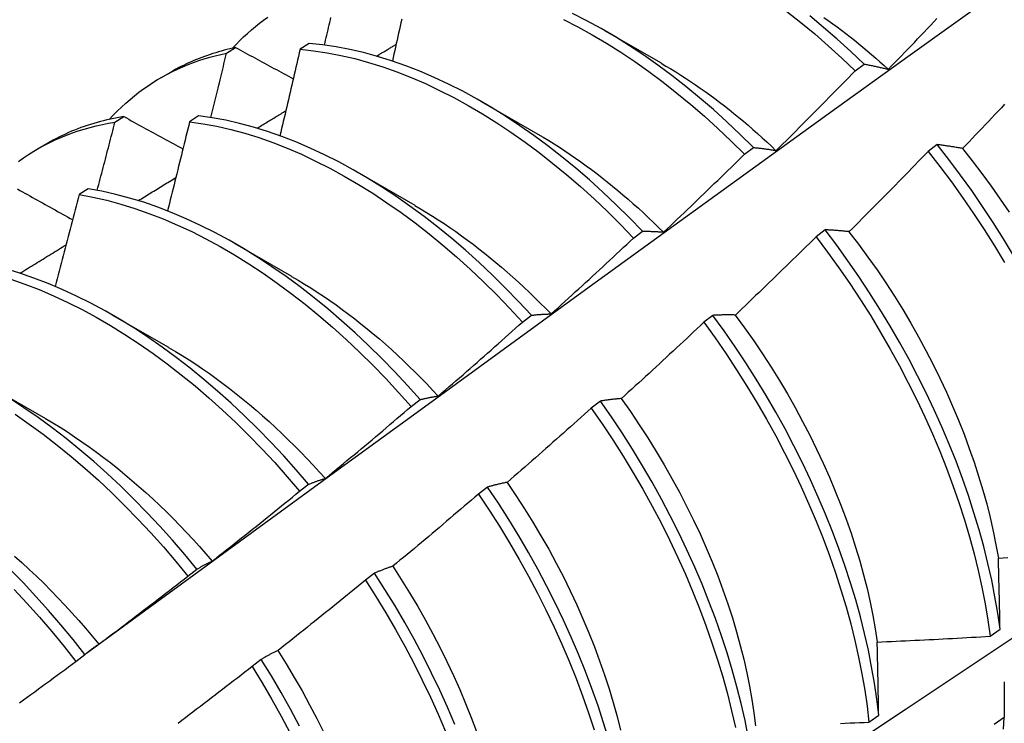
# Model space of a CAD drawing. Header units: inches. Extents: x 24 to 237, y 20 to 145.
# Tile 81 of 107: x 223.289 to 223.567, y 80.575 to 80.773. Entities that reach past the tile are written whole.
import ezdxf

# ---------------------------------------------------------------- set-up
doc = ezdxf.new("R2010")
doc.units = ezdxf.units.IN
doc.header["$MEASUREMENT"] = 0
doc.layers.add('Visible Edges(ANSI)', color=7, linetype='Continuous', lineweight=25)

msp = doc.modelspace()

# ---------------------------------------------------------------- linework, layer by layer
at = {"layer": 'Visible Edges(ANSI)'}
for p, q in [((223.45379, 80.77038), (223.4698, 80.76116)), ((223.34702, 80.76394), (223.34957, 80.76551)), ((223.37032, 80.76668), (223.36779, 80.76503)), ((223.52468, 80.75894), (223.52721, 80.76084)), ((223.32841, 80.75696), (223.33122, 80.75859)), ((223.41899, 80.75029), (223.435, 80.74107)), ((223.31546, 80.74442), (223.31801, 80.746)), ((223.33908, 80.74623), (223.33656, 80.74457)), ((223.29361, 80.73687), (223.29642, 80.73849)), ((223.49338, 80.73536), (223.49591, 80.73727)), ((223.54783, 80.7381), (223.54528, 80.73615)), ((223.38419, 80.73019), (223.4002, 80.72098)), ((223.30789, 80.72563), (223.30537, 80.72396)), ((223.46203, 80.71169), (223.46457, 80.71361)), ((223.51618, 80.714), (223.51362, 80.71205)), ((223.34939, 80.7101), (223.3654, 80.70089)), ((223.31459, 80.69001), (223.3306, 80.6808)), ((223.43063, 80.68793), (223.43317, 80.68985)), ((223.48446, 80.68983), (223.48189, 80.68788)), ((223.27979, 80.66992), (223.2958, 80.6607)), ((223.39917, 80.66408), (223.40172, 80.66601)), ((223.45266, 80.6656), (223.45009, 80.66364)), ((223.36765, 80.64014), (223.3702, 80.64208)), ((223.42079, 80.6413), (223.41821, 80.63934)), ((223.33607, 80.61612), (223.33863, 80.61807)), ((223.38884, 80.61695), (223.38626, 80.61498)), ((223.56286, 80.59916), (223.56563, 80.60113)), ((223.30442, 80.59203), (223.30698, 80.59398)), ((223.35681, 80.59255), (223.35422, 80.59057)), ((223.52855, 80.57484), (223.53133, 80.5768)), ((223.5668, 80.57616), (223.56397, 80.57423))]:
    msp.add_line(p, q, dxfattribs=at)
at = {"layer": 'Visible Edges(ANSI)', "flags": 128}
for points in [[(223.30741, 80.59435), (223.33082, 80.61145), (223.35419, 80.6285), (223.37754, 80.64553), (223.40085, 80.66251), (223.42415, 80.67945), (223.44741, 80.69635), (223.47066, 80.71321), (223.49388, 80.73002), (223.51708, 80.74679), (223.54026, 80.76351), (223.56342, 80.78019), (223.58657, 80.79681), (223.60969, 80.81339), (223.63281, 80.82991), (223.65591, 80.84639), (223.67899, 80.86281), (223.70207, 80.87917), (223.72514, 80.89549), (223.74819, 80.91174)], [(223.5054, 80.77568), (223.50933, 80.77259), (223.51323, 80.76936), (223.51709, 80.76601), (223.52091, 80.76253), (223.52468, 80.75894)], [(223.34866, 80.76532), (223.34969, 80.76641), (223.35074, 80.76748), (223.35181, 80.76852), (223.3529, 80.76954), (223.35401, 80.77052), (223.35514, 80.77147), (223.35629, 80.77239), (223.35746, 80.77328), (223.35865, 80.77414)], [(223.37468, 80.76622), (223.37485, 80.76693), (223.37501, 80.76765), (223.37518, 80.76836), (223.37535, 80.76907), (223.37552, 80.76978), (223.37568, 80.7705), (223.37585, 80.77121), (223.37601, 80.77192), (223.37618, 80.77263), (223.37635, 80.77334), (223.37651, 80.77406)], [(223.39651, 80.77354), (223.39629, 80.77255), (223.39608, 80.77157), (223.39586, 80.77059), (223.39564, 80.7696), (223.39543, 80.76862), (223.39521, 80.76763), (223.39499, 80.76665), (223.39477, 80.76566), (223.39455, 80.76468), (223.39433, 80.76369), (223.39411, 80.76271), (223.39389, 80.76172)], [(223.44226, 80.77341), (223.44631, 80.77134), (223.45035, 80.76911), (223.45438, 80.76673), (223.45841, 80.76421), (223.46241, 80.76154), (223.4664, 80.75872), (223.47037, 80.75577), (223.4743, 80.75268), (223.4782, 80.74946), (223.48207, 80.74612), (223.48589, 80.74265), (223.48966, 80.73906), (223.49338, 80.73536)], [(223.49591, 80.73727), (223.49219, 80.74096), (223.48841, 80.74454), (223.48459, 80.748), (223.48072, 80.75134), (223.47682, 80.75455), (223.47288, 80.75762), (223.46891, 80.76057), (223.46492, 80.76337), (223.46091, 80.76603), (223.45689, 80.76854), (223.45285, 80.77091), (223.44881, 80.77312), (223.44477, 80.77518)], [(223.52721, 80.76084), (223.52343, 80.76442), (223.51961, 80.76789), (223.51575, 80.77123), (223.51185, 80.77445)], [(223.51584, 80.77402), (223.51708, 80.77315), (223.51832, 80.77226), (223.51956, 80.77135), (223.52079, 80.77043), (223.52201, 80.7695), (223.52324, 80.76855), (223.52446, 80.76758), (223.52568, 80.76661), (223.52689, 80.76561), (223.5281, 80.7646), (223.5293, 80.76358), (223.5305, 80.76255), (223.53169, 80.7615), (223.53288, 80.76044), (223.53407, 80.75936)], [(223.53407, 80.75937), (223.53499, 80.76032), (223.53591, 80.76127), (223.53683, 80.76223), (223.53774, 80.76318), (223.53866, 80.76413), (223.53958, 80.76509), (223.54049, 80.76604), (223.54141, 80.767), (223.54232, 80.76796), (223.54324, 80.76892), (223.54415, 80.76987), (223.54506, 80.77083), (223.54597, 80.77179), (223.54688, 80.77276), (223.54779, 80.77372)], [(223.34957, 80.76551), (223.34875, 80.76534), (223.34793, 80.76515), (223.34712, 80.76496), (223.34632, 80.76475), (223.34552, 80.76454), (223.34472, 80.76431), (223.34393, 80.76408), (223.34314, 80.76383), (223.34236, 80.76358), (223.34158, 80.76332), (223.3408, 80.76304), (223.34004, 80.76276), (223.33927, 80.76246), (223.33851, 80.76216), (223.33776, 80.76185), (223.33701, 80.76152), (223.33627, 80.76119), (223.33553, 80.76085), (223.3348, 80.76049), (223.33407, 80.76013), (223.33335, 80.75976), (223.33263, 80.75938), (223.33192, 80.75899), (223.33122, 80.75859)], [(223.34957, 80.76551), (223.35024, 80.76514), (223.35092, 80.76478), (223.35159, 80.76441), (223.35227, 80.76405), (223.35295, 80.76368), (223.35362, 80.76332), (223.3543, 80.76295), (223.35498, 80.76258), (223.35566, 80.76222), (223.35633, 80.76185), (223.35701, 80.76148), (223.35769, 80.76112), (223.35837, 80.76075), (223.35905, 80.76038), (223.35973, 80.76002), (223.36041, 80.75965), (223.36109, 80.75928), (223.36178, 80.75892), (223.36246, 80.75855), (223.36314, 80.75818), (223.36382, 80.75782), (223.36451, 80.75745), (223.36519, 80.75708), (223.36588, 80.75671)], [(223.36779, 80.76503), (223.36756, 80.76402), (223.36733, 80.763), (223.36709, 80.76198), (223.36686, 80.76096), (223.36662, 80.75994), (223.36639, 80.75893), (223.36615, 80.75791), (223.36592, 80.75689), (223.36568, 80.75587), (223.36544, 80.75485), (223.36521, 80.75384), (223.36497, 80.75282), (223.36473, 80.7518), (223.36449, 80.75078), (223.36426, 80.74976), (223.36402, 80.74874), (223.36378, 80.74772), (223.36354, 80.7467), (223.3633, 80.74569), (223.36305, 80.74467), (223.36281, 80.74365), (223.36257, 80.74263), (223.36233, 80.74161), (223.36209, 80.74059)], [(223.36779, 80.76503), (223.37159, 80.76464), (223.37542, 80.76407), (223.3793, 80.76332), (223.38322, 80.76241), (223.38717, 80.76133), (223.39115, 80.76008), (223.39514, 80.75866), (223.39916, 80.75708), (223.40319, 80.75534), (223.40723, 80.75343), (223.41127, 80.75137), (223.41531, 80.74916), (223.41934, 80.74679), (223.42337, 80.74427), (223.42738, 80.74161), (223.43137, 80.7388), (223.43533, 80.73586), (223.43927, 80.73278), (223.44318, 80.72957), (223.44704, 80.72623), (223.45086, 80.72277), (223.45464, 80.71919), (223.45836, 80.7155), (223.46203, 80.71169)], [(223.46457, 80.71361), (223.46089, 80.7174), (223.45717, 80.72109), (223.45339, 80.72466), (223.44956, 80.72811), (223.44569, 80.73144), (223.44179, 80.73464), (223.43785, 80.73771), (223.43388, 80.74064), (223.42989, 80.74344), (223.42587, 80.74609), (223.42185, 80.7486), (223.41781, 80.75095), (223.41377, 80.75316), (223.40973, 80.75521), (223.40569, 80.7571), (223.40167, 80.75883), (223.39765, 80.7604), (223.39365, 80.7618), (223.38968, 80.76304), (223.38573, 80.76411), (223.38182, 80.76501), (223.37794, 80.76574), (223.37411, 80.7663), (223.37032, 80.76668)], [(223.38941, 80.76312), (223.38964, 80.76326), (223.38987, 80.76339), (223.3901, 80.76353), (223.39033, 80.76367), (223.39056, 80.76381), (223.3908, 80.76395), (223.39103, 80.76409), (223.39126, 80.76423), (223.39149, 80.76436), (223.39172, 80.7645), (223.39195, 80.76464), (223.39218, 80.76478), (223.39241, 80.76492), (223.39264, 80.76506), (223.39287, 80.76519), (223.3931, 80.76533), (223.39333, 80.76547), (223.39356, 80.76561), (223.39379, 80.76575), (223.39403, 80.76589), (223.39426, 80.76603), (223.39449, 80.76616), (223.39472, 80.7663), (223.39495, 80.76644)], [(223.31386, 80.74522), (223.31498, 80.74642), (223.31613, 80.74758), (223.3173, 80.74871), (223.3185, 80.7498), (223.31972, 80.75086), (223.32096, 80.75188), (223.32223, 80.75287), (223.32352, 80.75382), (223.32484, 80.75473), (223.32617, 80.75561), (223.32753, 80.75645), (223.32891, 80.75725), (223.33031, 80.75802), (223.33173, 80.75874), (223.33317, 80.75944), (223.33464, 80.76009), (223.33612, 80.7607), (223.33762, 80.76128), (223.33914, 80.76182), (223.34068, 80.76232), (223.34224, 80.76278), (223.34381, 80.76321), (223.34541, 80.76359), (223.34702, 80.76394)], [(223.34254, 80.74575), (223.34273, 80.7465), (223.34292, 80.74726), (223.34311, 80.74802), (223.3433, 80.74878), (223.34349, 80.74954), (223.34367, 80.7503), (223.34386, 80.75105), (223.34405, 80.75181), (223.34424, 80.75257), (223.34442, 80.75333), (223.34461, 80.75409), (223.3448, 80.75485), (223.34498, 80.7556), (223.34517, 80.75636), (223.34536, 80.75712), (223.34554, 80.75788), (223.34573, 80.75864), (223.34591, 80.75939), (223.3461, 80.76015), (223.34628, 80.76091), (223.34646, 80.76167), (223.34665, 80.76242), (223.34683, 80.76318), (223.34702, 80.76394)], [(223.4698, 80.76111), (223.4712, 80.76031), (223.47259, 80.75948), (223.47397, 80.75863), (223.47536, 80.75776), (223.47675, 80.75687), (223.47813, 80.75596), (223.47951, 80.75503), (223.48088, 80.75409), (223.48226, 80.75312), (223.48363, 80.75213), (223.48499, 80.75112), (223.48635, 80.7501), (223.48771, 80.74905), (223.48906, 80.74799), (223.49041, 80.7469), (223.49176, 80.7458), (223.4931, 80.74469), (223.49443, 80.74355), (223.49576, 80.7424), (223.49708, 80.74123), (223.49839, 80.74004), (223.4997, 80.73884), (223.50101, 80.73762), (223.5023, 80.73638)], [(223.50233, 80.73641), (223.50327, 80.73734), (223.50421, 80.73827), (223.50515, 80.7392), (223.50608, 80.74013), (223.50702, 80.74106), (223.50796, 80.742), (223.50889, 80.74293), (223.50983, 80.74387), (223.51076, 80.7448), (223.5117, 80.74574), (223.51263, 80.74668), (223.51356, 80.74761), (223.51449, 80.74855), (223.51542, 80.74949), (223.51635, 80.75043), (223.51728, 80.75138), (223.51821, 80.75232), (223.51914, 80.75326), (223.52006, 80.75421), (223.52099, 80.75515), (223.52191, 80.7561), (223.52284, 80.75704), (223.52376, 80.75799), (223.52468, 80.75894)], [(223.52721, 80.76084), (223.52749, 80.76079), (223.52776, 80.76074), (223.52804, 80.76069), (223.52832, 80.76064), (223.52861, 80.76058), (223.52889, 80.76053), (223.52917, 80.76047), (223.52945, 80.76041), (223.52974, 80.76036), (223.53002, 80.7603), (223.5303, 80.76024), (223.53059, 80.76018), (223.53088, 80.76012), (223.53116, 80.76005), (223.53145, 80.75999), (223.53174, 80.75993), (223.53203, 80.75986), (223.53232, 80.75979), (223.53261, 80.75973), (223.5329, 80.75966), (223.53319, 80.75959), (223.53348, 80.75952), (223.53377, 80.75945), (223.53407, 80.75937)], [(223.35563, 80.74273), (223.35597, 80.74293), (223.3563, 80.74314), (223.35664, 80.74335), (223.35698, 80.74355), (223.35732, 80.74376), (223.35766, 80.74396), (223.358, 80.74417), (223.35834, 80.74437), (223.35868, 80.74458), (223.35902, 80.74478), (223.35935, 80.74499), (223.35969, 80.74519), (223.36003, 80.7454), (223.36037, 80.7456), (223.36071, 80.74581), (223.36105, 80.74601), (223.36139, 80.74622), (223.36173, 80.74642), (223.36207, 80.74663), (223.3624, 80.74683), (223.36274, 80.74704), (223.36308, 80.74724), (223.36342, 80.74745), (223.36376, 80.74765)], [(223.56692, 80.74949), (223.56601, 80.74852), (223.5651, 80.74756), (223.56419, 80.74659), (223.56328, 80.74563), (223.56237, 80.74467), (223.56145, 80.7437), (223.56054, 80.74274), (223.55962, 80.74178), (223.55871, 80.74082), (223.55779, 80.73986), (223.55688, 80.7389), (223.55596, 80.73795), (223.55504, 80.73699)], [(223.31801, 80.746), (223.31703, 80.74585), (223.31607, 80.74567), (223.31511, 80.74549), (223.31416, 80.74529), (223.31321, 80.74508), (223.31226, 80.74485), (223.31133, 80.74461), (223.3104, 80.74436), (223.30947, 80.74409), (223.30856, 80.74381), (223.30765, 80.74352), (223.30674, 80.74321), (223.30584, 80.74289), (223.30495, 80.74256), (223.30407, 80.74221), (223.30319, 80.74185), (223.30232, 80.74148), (223.30145, 80.74109), (223.3006, 80.74069), (223.29975, 80.74028), (223.2989, 80.73985), (223.29807, 80.73941), (223.29724, 80.73896), (223.29642, 80.73849)], [(223.31801, 80.746), (223.3187, 80.74562), (223.31938, 80.74524), (223.32007, 80.74486), (223.32077, 80.74448), (223.32146, 80.7441), (223.32215, 80.74372), (223.32284, 80.74334), (223.32353, 80.74296), (223.32422, 80.74258), (223.32492, 80.7422), (223.32561, 80.74182), (223.32631, 80.74144), (223.327, 80.74106), (223.3277, 80.74067), (223.32839, 80.74029), (223.32909, 80.73991), (223.32978, 80.73953), (223.33048, 80.73915), (223.33118, 80.73877), (223.33188, 80.73838), (223.33257, 80.738), (223.33327, 80.73762), (223.33397, 80.73724), (223.33467, 80.73686)], [(223.43317, 80.68985), (223.42955, 80.69375), (223.42588, 80.69754), (223.42214, 80.70121), (223.41836, 80.70478), (223.41453, 80.70822), (223.41066, 80.71154), (223.40675, 80.71474), (223.40281, 80.7178), (223.39884, 80.72072), (223.39485, 80.72351), (223.39084, 80.72615), (223.38681, 80.72865), (223.38278, 80.731), (223.37873, 80.73319), (223.37469, 80.73523), (223.37066, 80.73712), (223.36663, 80.73884), (223.36261, 80.7404), (223.35862, 80.74179), (223.35465, 80.74302), (223.3507, 80.74408), (223.34679, 80.74497), (223.34292, 80.74568), (223.33908, 80.74623)], [(223.28818, 80.73333), (223.28959, 80.73433), (223.29103, 80.73529), (223.29249, 80.73621), (223.29398, 80.73709), (223.2955, 80.73792), (223.29704, 80.73871), (223.2986, 80.73945), (223.30019, 80.74015), (223.3018, 80.7408), (223.30343, 80.74141), (223.30509, 80.74198), (223.30677, 80.7425), (223.30847, 80.74297), (223.31018, 80.7434), (223.31192, 80.74379), (223.31368, 80.74413), (223.31546, 80.74442)], [(223.31044, 80.72518), (223.31066, 80.72598), (223.31087, 80.72679), (223.31108, 80.72759), (223.31129, 80.72839), (223.3115, 80.72919), (223.31171, 80.72999), (223.31193, 80.7308), (223.31214, 80.7316), (223.31235, 80.7324), (223.31256, 80.7332), (223.31276, 80.734), (223.31297, 80.7348), (223.31318, 80.73561), (223.31339, 80.73641), (223.3136, 80.73721), (223.31381, 80.73801), (223.31401, 80.73881), (223.31422, 80.73961), (223.31443, 80.74041), (223.31464, 80.74122), (223.31484, 80.74202), (223.31505, 80.74282), (223.31525, 80.74362), (223.31546, 80.74442)], [(223.33656, 80.74457), (223.3363, 80.74352), (223.33605, 80.74247), (223.33579, 80.74142), (223.33554, 80.74037), (223.33528, 80.73932), (223.33502, 80.73827), (223.33476, 80.73722), (223.3345, 80.73617), (223.33425, 80.73512), (223.33399, 80.73407), (223.33373, 80.73302), (223.33346, 80.73197), (223.3332, 80.73092), (223.33294, 80.72987), (223.33268, 80.72882), (223.33242, 80.72777), (223.33215, 80.72672), (223.33189, 80.72567), (223.33163, 80.72461), (223.33136, 80.72356), (223.3311, 80.72251), (223.33083, 80.72146), (223.33057, 80.72041), (223.3303, 80.71936)], [(223.33656, 80.74457), (223.3404, 80.74401), (223.34427, 80.74328), (223.34819, 80.74238), (223.35214, 80.74131), (223.35611, 80.74007), (223.36011, 80.73866), (223.36412, 80.73709), (223.36815, 80.73535), (223.37219, 80.73346), (223.37623, 80.73141), (223.38027, 80.7292), (223.38431, 80.72684), (223.38833, 80.72433), (223.39234, 80.72168), (223.39633, 80.71888), (223.4003, 80.71595), (223.40424, 80.71287), (223.40815, 80.70967), (223.41201, 80.70634), (223.41584, 80.70289), (223.41962, 80.69931), (223.42335, 80.69563), (223.42702, 80.69183), (223.43063, 80.68793)], [(223.43499, 80.74106), (223.43652, 80.74016), (223.43805, 80.73924), (223.43957, 80.7383), (223.44109, 80.73733), (223.44261, 80.73634), (223.44412, 80.73532), (223.44564, 80.73428), (223.44714, 80.73322), (223.44865, 80.73214), (223.45015, 80.73103), (223.45165, 80.7299), (223.45314, 80.72874), (223.45462, 80.72757), (223.4561, 80.72637), (223.45758, 80.72516), (223.45905, 80.72392), (223.46051, 80.72266), (223.46196, 80.72138), (223.46341, 80.72009), (223.46485, 80.71877), (223.46628, 80.71743), (223.46771, 80.71608), (223.46912, 80.71471), (223.47053, 80.71332)], [(223.49591, 80.73727), (223.49617, 80.73725), (223.49643, 80.73722), (223.49669, 80.7372), (223.49696, 80.73717), (223.49722, 80.73714), (223.49748, 80.73711), (223.49774, 80.73708), (223.49801, 80.73705), (223.49827, 80.73702), (223.49854, 80.73698), (223.49881, 80.73695), (223.49907, 80.73692), (223.49934, 80.73688), (223.49961, 80.73684), (223.49988, 80.7368), (223.50015, 80.73676), (223.50042, 80.73672), (223.50069, 80.73668), (223.50096, 80.73664), (223.50123, 80.7366), (223.50151, 80.73655), (223.50178, 80.73651), (223.50205, 80.73646), (223.50233, 80.73641)], [(223.55504, 80.73699), (223.55473, 80.73705), (223.55442, 80.7371), (223.55412, 80.73716), (223.55381, 80.73721), (223.5535, 80.73726), (223.5532, 80.73732), (223.55289, 80.73737), (223.55259, 80.73742), (223.55229, 80.73747), (223.55199, 80.73751), (223.55168, 80.73756), (223.55138, 80.73761), (223.55108, 80.73765), (223.55078, 80.7377), (223.55049, 80.73774), (223.55019, 80.73779), (223.54989, 80.73783), (223.54959, 80.73787), (223.5493, 80.73791), (223.549, 80.73795), (223.54871, 80.73799), (223.54842, 80.73802), (223.54812, 80.73806), (223.54783, 80.7381)], [(223.56944, 80.70679), (223.56663, 80.71145), (223.56372, 80.71605), (223.56071, 80.7206), (223.55762, 80.72508), (223.55444, 80.7295), (223.55118, 80.73384), (223.54783, 80.7381)], [(223.55501, 80.73697), (223.55777, 80.73349), (223.56047, 80.72995), (223.5631, 80.72634), (223.56567, 80.72269), (223.56817, 80.71899)], [(223.47055, 80.71336), (223.47151, 80.71427), (223.47247, 80.71518), (223.47343, 80.71609), (223.47439, 80.717), (223.47534, 80.71791), (223.4763, 80.71882), (223.47725, 80.71973), (223.47821, 80.72064), (223.47916, 80.72156), (223.48012, 80.72247), (223.48107, 80.72339), (223.48202, 80.7243), (223.48297, 80.72522), (223.48392, 80.72614), (223.48487, 80.72706), (223.48582, 80.72798), (223.48677, 80.7289), (223.48772, 80.72982), (223.48866, 80.73074), (223.48961, 80.73166), (223.49055, 80.73259), (223.4915, 80.73351), (223.49244, 80.73444), (223.49338, 80.73536)], [(223.54528, 80.73615), (223.54436, 80.7352), (223.54343, 80.73424), (223.54251, 80.73329), (223.54159, 80.73234), (223.54066, 80.73139), (223.53974, 80.73044), (223.53881, 80.72949), (223.53789, 80.72854), (223.53696, 80.7276), (223.53603, 80.72665), (223.5351, 80.7257), (223.53417, 80.72476), (223.53324, 80.72381), (223.53231, 80.72287), (223.53138, 80.72193), (223.53044, 80.72099), (223.52951, 80.72005), (223.52858, 80.71911), (223.52764, 80.71817), (223.5267, 80.71723), (223.52577, 80.71629), (223.52483, 80.71536), (223.52389, 80.71442), (223.52295, 80.71349)], [(223.54528, 80.73615), (223.54861, 80.73188), (223.55187, 80.72754), (223.55505, 80.72312), (223.55813, 80.71863), (223.56113, 80.71408), (223.56403, 80.70947), (223.56684, 80.70481)], [(223.32203, 80.72227), (223.32247, 80.72254), (223.32292, 80.72281), (223.32336, 80.72308), (223.3238, 80.72335), (223.32425, 80.72363), (223.32469, 80.7239), (223.32513, 80.72417), (223.32557, 80.72444), (223.32602, 80.72471), (223.32646, 80.72498), (223.3269, 80.72525), (223.32735, 80.72552), (223.32779, 80.72579), (223.32823, 80.72606), (223.32868, 80.72633), (223.32912, 80.7266), (223.32956, 80.72687), (223.33001, 80.72715), (223.33045, 80.72742), (223.33089, 80.72769), (223.33134, 80.72796), (223.33178, 80.72823), (223.33222, 80.7285), (223.33267, 80.72877)], [(223.28791, 80.72556), (223.28862, 80.72516), (223.28932, 80.72477), (223.29003, 80.72437), (223.29073, 80.72398), (223.29144, 80.72358), (223.29215, 80.72319), (223.29285, 80.72279), (223.29356, 80.7224), (223.29427, 80.722), (223.29498, 80.72161), (223.29569, 80.72121), (223.2964, 80.72081), (223.29711, 80.72042), (223.29782, 80.72002), (223.29853, 80.71963), (223.29924, 80.71923), (223.29995, 80.71883), (223.30067, 80.71844), (223.30138, 80.71804), (223.30209, 80.71764), (223.30281, 80.71725), (223.30352, 80.71685)], [(223.40172, 80.66601), (223.39816, 80.67), (223.39454, 80.67388), (223.39086, 80.67767), (223.38712, 80.68134), (223.38334, 80.68489), (223.37951, 80.68833), (223.37563, 80.69165), (223.37172, 80.69483), (223.36778, 80.69788), (223.36381, 80.7008), (223.35981, 80.70358), (223.3558, 80.70621), (223.35177, 80.7087), (223.34774, 80.71104), (223.3437, 80.71323), (223.33965, 80.71526), (223.33562, 80.71713), (223.33159, 80.71884), (223.32758, 80.72039), (223.32358, 80.72178), (223.31961, 80.72299), (223.31567, 80.72404), (223.31176, 80.72492), (223.30789, 80.72563)], [(223.4277, 80.50525), (223.45, 80.51981), (223.47225, 80.53441), (223.49447, 80.54904), (223.51665, 80.5637), (223.53879, 80.57839), (223.56088, 80.59311), (223.58294, 80.60786), (223.60495, 80.62264), (223.62693, 80.63744), (223.64887, 80.65227), (223.67076, 80.66712), (223.69262, 80.682), (223.71443, 80.69689), (223.73621, 80.71181), (223.75794, 80.72675)], [(223.30537, 80.72396), (223.30509, 80.72288), (223.30481, 80.7218), (223.30453, 80.72072), (223.30425, 80.71964), (223.30397, 80.71856), (223.30369, 80.71748), (223.30341, 80.7164), (223.30312, 80.71532), (223.30284, 80.71424), (223.30256, 80.71316), (223.30227, 80.71208), (223.30199, 80.711), (223.3017, 80.70992), (223.30142, 80.70884), (223.30113, 80.70776), (223.30085, 80.70668), (223.30056, 80.7056), (223.30027, 80.70452), (223.29998, 80.70343), (223.2997, 80.70235), (223.29941, 80.70127), (223.29912, 80.70019), (223.29883, 80.69911), (223.29854, 80.69803)], [(223.30537, 80.72396), (223.30925, 80.72324), (223.31316, 80.72235), (223.3171, 80.72128), (223.32107, 80.72005), (223.32507, 80.71866), (223.32908, 80.7171), (223.33311, 80.71537), (223.33715, 80.71349), (223.34119, 80.71144), (223.34523, 80.70925), (223.34927, 80.7069), (223.35329, 80.7044), (223.35731, 80.70175), (223.3613, 80.69896), (223.36527, 80.69603), (223.36921, 80.69297), (223.37312, 80.68977), (223.37699, 80.68645), (223.38081, 80.683), (223.3846, 80.67944), (223.38833, 80.67576), (223.392, 80.67197), (223.39562, 80.66807), (223.39917, 80.66408)], [(223.40019, 80.72093), (223.40185, 80.71995), (223.40352, 80.71895), (223.40518, 80.71791), (223.40683, 80.71685), (223.40849, 80.71576), (223.41014, 80.71465), (223.41179, 80.7135), (223.41343, 80.71233), (223.41506, 80.71113), (223.4167, 80.70991), (223.41832, 80.70866), (223.41994, 80.70739), (223.42155, 80.70609), (223.42316, 80.70476), (223.42476, 80.70341), (223.42635, 80.70204), (223.42793, 80.70064), (223.4295, 80.69922), (223.43106, 80.69778), (223.43262, 80.69631), (223.43416, 80.69482), (223.43569, 80.69331), (223.43721, 80.69178), (223.43872, 80.69022)], [(223.43873, 80.69023), (223.43971, 80.69112), (223.44069, 80.692), (223.44166, 80.69289), (223.44264, 80.69378), (223.44362, 80.69466), (223.44459, 80.69555), (223.44557, 80.69644), (223.44654, 80.69733), (223.44752, 80.69822), (223.44849, 80.69911), (223.44946, 80.70001), (223.45043, 80.7009), (223.45141, 80.70179), (223.45238, 80.70269), (223.45334, 80.70359), (223.45431, 80.70448), (223.45528, 80.70538), (223.45625, 80.70628), (223.45721, 80.70718), (223.45818, 80.70808), (223.45914, 80.70898), (223.46011, 80.70989), (223.46107, 80.71079), (223.46203, 80.71169)], [(223.46457, 80.71361), (223.46481, 80.71361), (223.46505, 80.71361), (223.4653, 80.71361), (223.46554, 80.71361), (223.46578, 80.71361), (223.46603, 80.7136), (223.46627, 80.7136), (223.46652, 80.71359), (223.46677, 80.71359), (223.46702, 80.71358), (223.46726, 80.71357), (223.46751, 80.71356), (223.46776, 80.71355), (223.46801, 80.71354), (223.46826, 80.71353), (223.46851, 80.71351), (223.46877, 80.7135), (223.46902, 80.71348), (223.46927, 80.71346), (223.46953, 80.71345), (223.46978, 80.71343), (223.47004, 80.71341), (223.47029, 80.71339), (223.47055, 80.71336)], [(223.51362, 80.71205), (223.51268, 80.71112), (223.51174, 80.71019), (223.51079, 80.70926), (223.50985, 80.70833), (223.5089, 80.7074), (223.50796, 80.70647), (223.50701, 80.70555), (223.50606, 80.70462), (223.50512, 80.70369), (223.50417, 80.70277), (223.50322, 80.70185), (223.50227, 80.70092), (223.50132, 80.7), (223.50036, 80.69908), (223.49941, 80.69816), (223.49846, 80.69724), (223.49751, 80.69633), (223.49655, 80.69541), (223.4956, 80.69449), (223.49464, 80.69358), (223.49368, 80.69266), (223.49272, 80.69175), (223.49177, 80.69084), (223.49081, 80.68993)], [(223.51362, 80.71205), (223.51688, 80.70771), (223.52006, 80.70329), (223.52315, 80.69881), (223.52616, 80.69426), (223.52906, 80.68966), (223.53187, 80.685), (223.53458, 80.6803), (223.53719, 80.67555), (223.53969, 80.67078), (223.54208, 80.66597), (223.54436, 80.66115), (223.54653, 80.65631), (223.54858, 80.65145), (223.55051, 80.6466), (223.55232, 80.64174), (223.554, 80.6369), (223.55556, 80.63207), (223.557, 80.62726), (223.5583, 80.62247), (223.55948, 80.61772), (223.56052, 80.61301), (223.56143, 80.60834), (223.56221, 80.60372), (223.56286, 80.59916)], [(223.52295, 80.71349), (223.52266, 80.71352), (223.52237, 80.71355), (223.52208, 80.71358), (223.5218, 80.71361), (223.52151, 80.71364), (223.52122, 80.71367), (223.52094, 80.71369), (223.52065, 80.71372), (223.52037, 80.71374), (223.52008, 80.71377), (223.5198, 80.71379), (223.51952, 80.71381), (223.51923, 80.71383), (223.51895, 80.71385), (223.51867, 80.71387), (223.51839, 80.71389), (223.51811, 80.71391), (223.51784, 80.71392), (223.51756, 80.71394), (223.51728, 80.71395), (223.517, 80.71396), (223.51673, 80.71398), (223.51645, 80.71399), (223.51618, 80.714)], [(223.56563, 80.60113), (223.56497, 80.6057), (223.56418, 80.61032), (223.56326, 80.61499), (223.5622, 80.61971), (223.56102, 80.62446), (223.5597, 80.62925), (223.55826, 80.63406), (223.55669, 80.63889), (223.555, 80.64374), (223.55318, 80.64859), (223.55124, 80.65345), (223.54918, 80.6583), (223.54701, 80.66314), (223.54472, 80.66796), (223.54232, 80.67277), (223.53981, 80.67754), (223.53719, 80.68228), (223.53448, 80.68698), (223.53166, 80.69163), (223.52874, 80.69623), (223.52573, 80.70077), (223.52263, 80.70525), (223.51945, 80.70966), (223.51618, 80.714)], [(223.52293, 80.71345), (223.52564, 80.70991), (223.52828, 80.70632), (223.53085, 80.70267), (223.53335, 80.69898), (223.53578, 80.69523), (223.53813, 80.69145), (223.5404, 80.68763), (223.54259, 80.68377), (223.54469, 80.67988), (223.54671, 80.67597), (223.54863, 80.67204), (223.55048, 80.6681), (223.55223, 80.66414), (223.55389, 80.66018), (223.55545, 80.65621), (223.55693, 80.65225), (223.5583, 80.6483), (223.55958, 80.64436), (223.56077, 80.64043), (223.56185, 80.63653), (223.56283, 80.63266), (223.56371, 80.62882), (223.56448, 80.62501), (223.56515, 80.62124)], [(223.28861, 80.70174), (223.28915, 80.70208), (223.2897, 80.70241), (223.29024, 80.70275), (223.29078, 80.70308), (223.29133, 80.70342), (223.29187, 80.70375), (223.29242, 80.70409), (223.29296, 80.70442), (223.29351, 80.70476), (223.29405, 80.70509), (223.29459, 80.70543), (223.29514, 80.70576), (223.29568, 80.7061), (223.29623, 80.70644), (223.29677, 80.70677), (223.29731, 80.70711), (223.29786, 80.70744), (223.2984, 80.70778), (223.29895, 80.70811), (223.29949, 80.70845), (223.30004, 80.70878), (223.30058, 80.70912), (223.30113, 80.70945), (223.30167, 80.70978)], [(223.3702, 80.64208), (223.36671, 80.64616), (223.36315, 80.65014), (223.35952, 80.65402), (223.35584, 80.6578), (223.3521, 80.66146), (223.34831, 80.66501), (223.34448, 80.66844), (223.3406, 80.67175), (223.33669, 80.67492), (223.33275, 80.67797), (223.32877, 80.68088), (223.32478, 80.68365), (223.32076, 80.68628), (223.31674, 80.68876), (223.3127, 80.69109), (223.30866, 80.69326), (223.30462, 80.69528), (223.30058, 80.69715), (223.29655, 80.69885), (223.29254, 80.70039), (223.28855, 80.70176), (223.28458, 80.70297)], [(223.3654, 80.70082), (223.36721, 80.69977), (223.369, 80.69869), (223.3708, 80.69757), (223.37259, 80.69642), (223.37438, 80.69524), (223.37616, 80.69402), (223.37794, 80.69277), (223.37971, 80.69149), (223.38148, 80.69018), (223.38324, 80.68884), (223.38499, 80.68746), (223.38673, 80.68606), (223.38846, 80.68462), (223.39019, 80.68316), (223.3919, 80.68166), (223.39361, 80.68014), (223.3953, 80.67859), (223.39699, 80.67701), (223.39866, 80.67541), (223.40032, 80.67377), (223.40197, 80.67212), (223.4036, 80.67044), (223.40522, 80.66873), (223.40683, 80.667)], [(223.28604, 80.70004), (223.29003, 80.69865), (223.29405, 80.6971), (223.29807, 80.69539), (223.30211, 80.69351), (223.30615, 80.69148), (223.31019, 80.68929), (223.31423, 80.68695), (223.31826, 80.68446), (223.32227, 80.68182), (223.32626, 80.67904), (223.33024, 80.67612), (223.33418, 80.67306), (223.33809, 80.66988), (223.34196, 80.66656), (223.34579, 80.66312), (223.34958, 80.65956), (223.35331, 80.65589), (223.35699, 80.65211), (223.36061, 80.64822), (223.36416, 80.64423), (223.36765, 80.64014)], [(223.43317, 80.68985), (223.43339, 80.68988), (223.43362, 80.68991), (223.43384, 80.68993), (223.43407, 80.68996), (223.4343, 80.68998), (223.43453, 80.69), (223.43475, 80.69003), (223.43498, 80.69005), (223.43521, 80.69007), (223.43544, 80.69008), (223.43567, 80.6901), (223.4359, 80.69012), (223.43614, 80.69013), (223.43637, 80.69015), (223.4366, 80.69016), (223.43684, 80.69017), (223.43707, 80.69018), (223.4373, 80.6902), (223.43754, 80.6902), (223.43778, 80.69021), (223.43801, 80.69022), (223.43825, 80.69023), (223.43849, 80.69023), (223.43873, 80.69023)], [(223.49081, 80.68993), (223.49053, 80.68993), (223.49026, 80.68994), (223.48999, 80.68994), (223.48972, 80.68995), (223.48945, 80.68995), (223.48918, 80.68995), (223.48891, 80.68995), (223.48865, 80.68996), (223.48838, 80.68995), (223.48811, 80.68995), (223.48785, 80.68995), (223.48758, 80.68995), (223.48732, 80.68994), (223.48705, 80.68994), (223.48679, 80.68993), (223.48653, 80.68992), (223.48627, 80.68992), (223.48601, 80.68991), (223.48575, 80.6899), (223.48549, 80.68989), (223.48523, 80.68987), (223.48497, 80.68986), (223.48472, 80.68985), (223.48446, 80.68983)], [(223.53133, 80.5768), (223.53079, 80.58131), (223.53013, 80.58588), (223.52933, 80.5905), (223.5284, 80.59518), (223.52734, 80.5999), (223.52614, 80.60465), (223.52482, 80.60944), (223.52337, 80.61425), (223.52179, 80.61909), (223.52009, 80.62393), (223.51827, 80.62879), (223.51632, 80.63364), (223.51426, 80.63849), (223.51208, 80.64333), (223.50978, 80.64816), (223.50737, 80.65296), (223.50486, 80.65773), (223.50224, 80.66247), (223.49951, 80.66716), (223.49669, 80.67181), (223.49377, 80.67641), (223.49075, 80.68095), (223.48765, 80.68543), (223.48446, 80.68983)], [(223.4908, 80.68992), (223.49343, 80.68633), (223.496, 80.68268), (223.49849, 80.67897), (223.50091, 80.67523), (223.50326, 80.67144), (223.50553, 80.66761), (223.50772, 80.66375), (223.50982, 80.65986), (223.51185, 80.65594), (223.51379, 80.65201), (223.51564, 80.64806), (223.5174, 80.64411), (223.51907, 80.64014), (223.52065, 80.63618), (223.52213, 80.63222), (223.52351, 80.62827), (223.5248, 80.62433), (223.52598, 80.62041), (223.52706, 80.61652), (223.52804, 80.61265), (223.52891, 80.60881), (223.52967, 80.60501), (223.53033, 80.60124), (223.53089, 80.59752)], [(223.40686, 80.66702), (223.40786, 80.66789), (223.40886, 80.66875), (223.40986, 80.66961), (223.41085, 80.67047), (223.41185, 80.67134), (223.41284, 80.6722), (223.41384, 80.67307), (223.41483, 80.67393), (223.41582, 80.6748), (223.41682, 80.67567), (223.41781, 80.67654), (223.4188, 80.67741), (223.41979, 80.67828), (223.42078, 80.67916), (223.42177, 80.68003), (223.42275, 80.6809), (223.42374, 80.68178), (223.42473, 80.68265), (223.42571, 80.68353), (223.4267, 80.68441), (223.42768, 80.68529), (223.42867, 80.68617), (223.42965, 80.68705), (223.43063, 80.68793)], [(223.48189, 80.68788), (223.48093, 80.68697), (223.47997, 80.68606), (223.479, 80.68515), (223.47804, 80.68425), (223.47707, 80.68334), (223.47611, 80.68244), (223.47514, 80.68153), (223.47417, 80.68063), (223.47321, 80.67973), (223.47224, 80.67883), (223.47127, 80.67793), (223.4703, 80.67703), (223.46933, 80.67613), (223.46836, 80.67523), (223.46738, 80.67433), (223.46641, 80.67344), (223.46544, 80.67254), (223.46446, 80.67165), (223.46349, 80.67076), (223.46251, 80.66987), (223.46153, 80.66897), (223.46055, 80.66808), (223.45958, 80.66719), (223.4586, 80.66631)], [(223.48189, 80.68788), (223.48508, 80.68347), (223.48817, 80.67899), (223.49118, 80.67444), (223.49409, 80.66984), (223.49691, 80.66519), (223.49963, 80.66049), (223.50224, 80.65575), (223.50475, 80.65097), (223.50715, 80.64617), (223.50943, 80.64134), (223.51161, 80.6365), (223.51366, 80.63165), (223.5156, 80.6268), (223.51741, 80.62194), (223.51911, 80.6171), (223.52067, 80.61226), (223.52212, 80.60745), (223.52343, 80.60267), (223.52461, 80.59791), (223.52566, 80.5932), (223.52658, 80.58853), (223.52737, 80.58391), (223.52803, 80.57934), (223.52855, 80.57484)], [(223.33061, 80.68078), (223.33254, 80.67964), (223.33447, 80.67847), (223.3364, 80.67726), (223.33833, 80.67601), (223.34024, 80.67472), (223.34216, 80.67339), (223.34407, 80.67202), (223.34597, 80.67062), (223.34786, 80.66918), (223.34975, 80.6677), (223.35162, 80.66619), (223.35349, 80.66464), (223.35535, 80.66307), (223.35719, 80.66145), (223.35903, 80.65981), (223.36085, 80.65814), (223.36266, 80.65643), (223.36446, 80.6547), (223.36624, 80.65293), (223.36801, 80.65114), (223.36976, 80.64932), (223.3715, 80.64747), (223.37322, 80.6456), (223.37493, 80.6437)], [(223.40172, 80.66601), (223.40192, 80.66606), (223.40213, 80.66612), (223.40234, 80.66617), (223.40255, 80.66622), (223.40276, 80.66627), (223.40297, 80.66632), (223.40318, 80.66637), (223.40339, 80.66641), (223.4036, 80.66646), (223.40382, 80.66651), (223.40403, 80.66655), (223.40425, 80.66659), (223.40446, 80.66663), (223.40468, 80.66667), (223.40489, 80.66671), (223.40511, 80.66675), (223.40532, 80.66679), (223.40554, 80.66683), (223.40576, 80.66686), (223.40598, 80.6669), (223.4062, 80.66693), (223.40642, 80.66696), (223.40664, 80.66699), (223.40686, 80.66702)], [(223.33863, 80.61807), (223.3352, 80.62223), (223.3317, 80.6263), (223.32813, 80.63028), (223.32451, 80.63416), (223.32082, 80.63793), (223.31708, 80.64158), (223.31329, 80.64513), (223.30945, 80.64855), (223.30557, 80.65185), (223.30166, 80.65502), (223.29771, 80.65806), (223.29374, 80.66096), (223.28974, 80.66372), (223.28573, 80.66634)], [(223.4586, 80.66631), (223.45834, 80.66629), (223.45809, 80.66627), (223.45783, 80.66625), (223.45758, 80.66623), (223.45733, 80.6662), (223.45708, 80.66618), (223.45683, 80.66616), (223.45658, 80.66613), (223.45633, 80.66611), (223.45608, 80.66608), (223.45583, 80.66605), (223.45558, 80.66602), (223.45533, 80.66599), (223.45509, 80.66596), (223.45484, 80.66593), (223.4546, 80.6659), (223.45435, 80.66586), (223.45411, 80.66583), (223.45387, 80.66579), (223.45363, 80.66576), (223.45338, 80.66572), (223.45314, 80.66568), (223.4529, 80.66564), (223.45266, 80.6656)], [(223.49448, 80.57069), (223.49354, 80.57537), (223.49247, 80.58009), (223.49127, 80.58484), (223.48994, 80.58963), (223.48848, 80.59445), (223.4869, 80.59928), (223.48519, 80.60413), (223.48336, 80.60898), (223.4814, 80.61384), (223.47933, 80.61869), (223.47714, 80.62353), (223.47484, 80.62835), (223.47243, 80.63315), (223.46991, 80.63792), (223.46728, 80.64266), (223.46455, 80.64735), (223.46172, 80.652), (223.45879, 80.65659), (223.45577, 80.66113), (223.45266, 80.6656)], [(223.45856, 80.66629), (223.46113, 80.66264), (223.46363, 80.65893), (223.46606, 80.65519), (223.46841, 80.6514), (223.47069, 80.64757), (223.47289, 80.64371), (223.475, 80.63982), (223.47703, 80.63592), (223.47898, 80.63199), (223.48083, 80.62804), (223.4826, 80.62409), (223.48427, 80.62013), (223.48584, 80.61618), (223.48732, 80.61222), (223.48869, 80.60827), (223.48996, 80.60434), (223.49114, 80.60042), (223.49221, 80.59652), (223.49319, 80.59265), (223.49406, 80.58881), (223.49483, 80.585), (223.49549, 80.58123), (223.49606, 80.5775), (223.49652, 80.57382)], [(223.28723, 80.66189), (223.29123, 80.65912), (223.2952, 80.65621), (223.29915, 80.65316), (223.30306, 80.64998), (223.30693, 80.64667), (223.31077, 80.64324), (223.31455, 80.63969), (223.31829, 80.63602), (223.32197, 80.63224), (223.3256, 80.62836), (223.32916, 80.62437), (223.33265, 80.62029), (223.33607, 80.61612)], [(223.37495, 80.64374), (223.37596, 80.64458), (223.37698, 80.64541), (223.378, 80.64625), (223.37901, 80.64709), (223.38003, 80.64793), (223.38104, 80.64877), (223.38206, 80.64962), (223.38307, 80.65046), (223.38408, 80.6513), (223.38509, 80.65215), (223.3861, 80.65299), (223.38711, 80.65384), (223.38812, 80.65469), (223.38913, 80.65554), (223.39014, 80.65639), (223.39114, 80.65724), (223.39215, 80.65809), (223.39315, 80.65894), (223.39416, 80.6598), (223.39516, 80.66065), (223.39617, 80.66151), (223.39717, 80.66236), (223.39817, 80.66322), (223.39917, 80.66408)], [(223.45009, 80.66364), (223.44911, 80.66275), (223.44813, 80.66187), (223.44714, 80.66098), (223.44616, 80.6601), (223.44517, 80.65922), (223.44419, 80.65834), (223.4432, 80.65746), (223.44222, 80.65658), (223.44123, 80.6557), (223.44024, 80.65482), (223.43925, 80.65395), (223.43826, 80.65307), (223.43727, 80.6522), (223.43628, 80.65132), (223.43528, 80.65045), (223.43429, 80.64958), (223.4333, 80.64871), (223.4323, 80.64784), (223.43131, 80.64697), (223.43031, 80.6461), (223.42932, 80.64523), (223.42832, 80.64436), (223.42732, 80.6435), (223.42632, 80.64263)], [(223.45009, 80.66364), (223.45319, 80.65916), (223.45621, 80.65462), (223.45913, 80.65002), (223.46195, 80.64537), (223.46467, 80.64068), (223.46729, 80.63594), (223.4698, 80.63117), (223.47221, 80.62636), (223.4745, 80.62154), (223.47668, 80.6167), (223.47874, 80.61185), (223.48069, 80.60699), (223.48251, 80.60214), (223.48421, 80.59729), (223.48579, 80.59246), (223.48723, 80.58765), (223.48856, 80.58286), (223.48975, 80.5781), (223.49081, 80.57339)], [(223.29579, 80.66067), (223.29786, 80.65945), (223.29993, 80.65819), (223.302, 80.65688), (223.30406, 80.65552), (223.30611, 80.65413), (223.30816, 80.65269), (223.3102, 80.65121), (223.31223, 80.64968), (223.31426, 80.64812), (223.31627, 80.64652), (223.31828, 80.64488), (223.32027, 80.6432), (223.32225, 80.64149), (223.32421, 80.63974), (223.32617, 80.63795), (223.32811, 80.63613), (223.33003, 80.63427), (223.33193, 80.63238), (223.33382, 80.63046), (223.33569, 80.6285), (223.33754, 80.62651), (223.33937, 80.6245), (223.34118, 80.62245), (223.34297, 80.62037)], [(223.3702, 80.64208), (223.37039, 80.64216), (223.37058, 80.64224), (223.37078, 80.64232), (223.37097, 80.6424), (223.37116, 80.64247), (223.37136, 80.64255), (223.37155, 80.64263), (223.37175, 80.6427), (223.37194, 80.64277), (223.37214, 80.64284), (223.37234, 80.64292), (223.37253, 80.64299), (223.37273, 80.64305), (223.37293, 80.64312), (223.37313, 80.64319), (223.37333, 80.64325), (223.37353, 80.64332), (223.37373, 80.64338), (223.37393, 80.64344), (223.37413, 80.64351), (223.37433, 80.64357), (223.37454, 80.64362), (223.37474, 80.64368), (223.37495, 80.64374)], [(223.42632, 80.64263), (223.42608, 80.64259), (223.42585, 80.64255), (223.42561, 80.6425), (223.42537, 80.64245), (223.42514, 80.6424), (223.4249, 80.64236), (223.42467, 80.64231), (223.42444, 80.64225), (223.4242, 80.6422), (223.42397, 80.64215), (223.42374, 80.6421), (223.42351, 80.64204), (223.42328, 80.64198), (223.42305, 80.64193), (223.42282, 80.64187), (223.42259, 80.64181), (223.42237, 80.64175), (223.42214, 80.64169), (223.42191, 80.64163), (223.42169, 80.64157), (223.42146, 80.6415), (223.42124, 80.64144), (223.42102, 80.64137), (223.42079, 80.6413)], [(223.4263, 80.6426), (223.4288, 80.63891), (223.43124, 80.63516), (223.4336, 80.63138), (223.43587, 80.62756), (223.43807, 80.62371), (223.44019, 80.61983), (223.44221, 80.61592), (223.44415, 80.61199), (223.44599, 80.60805), (223.44775, 80.60409), (223.44941, 80.60013), (223.45098, 80.59617), (223.45245, 80.59221), (223.45383, 80.58826), (223.45511, 80.58432), (223.4563, 80.5804), (223.45738, 80.57649), (223.45837, 80.57262)], [(223.34298, 80.62038), (223.34402, 80.62119), (223.34505, 80.62201), (223.34609, 80.62282), (223.34712, 80.62364), (223.34815, 80.62445), (223.34919, 80.62527), (223.35022, 80.62609), (223.35125, 80.62691), (223.35228, 80.62773), (223.35331, 80.62855), (223.35434, 80.62937), (223.35537, 80.63019), (223.3564, 80.63102), (223.35742, 80.63184), (223.35845, 80.63267), (223.35947, 80.63349), (223.3605, 80.63432), (223.36152, 80.63515), (223.36255, 80.63598), (223.36357, 80.63681), (223.36459, 80.63764), (223.36561, 80.63847), (223.36663, 80.63931), (223.36765, 80.64014)], [(223.41821, 80.63934), (223.41721, 80.63848), (223.41621, 80.63762), (223.41521, 80.63676), (223.4142, 80.6359), (223.4132, 80.63504), (223.41219, 80.63418), (223.41119, 80.63333), (223.41018, 80.63247), (223.40917, 80.63162), (223.40817, 80.63076), (223.40716, 80.62991), (223.40615, 80.62906), (223.40514, 80.62821), (223.40413, 80.62736), (223.40312, 80.62651), (223.4021, 80.62566), (223.40109, 80.62482), (223.40008, 80.62397), (223.39906, 80.62312), (223.39805, 80.62228), (223.39703, 80.62144), (223.39602, 80.6206), (223.395, 80.61975), (223.39398, 80.61891)], [(223.41821, 80.63934), (223.42123, 80.6348), (223.42416, 80.63021), (223.42699, 80.62556), (223.42971, 80.62086), (223.43234, 80.61613), (223.43486, 80.61136), (223.43727, 80.60656), (223.43957, 80.60174), (223.44176, 80.5969), (223.44383, 80.59205), (223.44578, 80.58719), (223.44761, 80.58234), (223.44932, 80.57749), (223.4509, 80.57265)], [(223.45506, 80.56983), (223.45359, 80.57464), (223.452, 80.57948), (223.45028, 80.58433), (223.44845, 80.58918), (223.44649, 80.59404), (223.44441, 80.59889), (223.44221, 80.60373), (223.4399, 80.60855), (223.43748, 80.61335), (223.43496, 80.61811), (223.43232, 80.62285), (223.42959, 80.62754), (223.42675, 80.63218), (223.42382, 80.63677), (223.42079, 80.6413)], [(223.28704, 80.6218), (223.28914, 80.61994), (223.29122, 80.61804), (223.29328, 80.6161), (223.29533, 80.61411), (223.29735, 80.61209), (223.29936, 80.61003), (223.30134, 80.60793), (223.3033, 80.6058), (223.30525, 80.60363), (223.30716, 80.60143), (223.30906, 80.5992), (223.31093, 80.59693)], [(223.33863, 80.61807), (223.3388, 80.61818), (223.33898, 80.61828), (223.33915, 80.61839), (223.33933, 80.6185), (223.33951, 80.6186), (223.33968, 80.6187), (223.33986, 80.61881), (223.34004, 80.61891), (223.34022, 80.61901), (223.3404, 80.61911), (223.34058, 80.61921), (223.34076, 80.6193), (223.34094, 80.6194), (223.34113, 80.61949), (223.34131, 80.61959), (223.34149, 80.61968), (223.34168, 80.61977), (223.34186, 80.61986), (223.34205, 80.61995), (223.34223, 80.62004), (223.34242, 80.62013), (223.34261, 80.62021), (223.34279, 80.6203), (223.34298, 80.62038)], [(223.56517, 80.62124), (223.5665, 80.62132), (223.56783, 80.62141)], [(223.56563, 80.60113), (223.56561, 80.60198), (223.56559, 80.60283), (223.56558, 80.60367), (223.56556, 80.60452), (223.56554, 80.60536), (223.56552, 80.60621), (223.5655, 80.60705), (223.56548, 80.60789), (223.56547, 80.60873), (223.56545, 80.60958), (223.56543, 80.61041), (223.56541, 80.61125), (223.56539, 80.61209), (223.56537, 80.61293), (223.56535, 80.61376), (223.56533, 80.6146), (223.56531, 80.61543), (223.56529, 80.61626), (223.56527, 80.6171), (223.56525, 80.61793), (223.56523, 80.61876), (223.56521, 80.61959), (223.56519, 80.62041), (223.56517, 80.62124)], [(223.30698, 80.59398), (223.30363, 80.59823), (223.30019, 80.60238), (223.29669, 80.60645), (223.29312, 80.61042), (223.28949, 80.61429), (223.2858, 80.61805)], [(223.39398, 80.61891), (223.39376, 80.61884), (223.39354, 80.61877), (223.39332, 80.6187), (223.3931, 80.61863), (223.39288, 80.61855), (223.39266, 80.61848), (223.39244, 80.6184), (223.39223, 80.61832), (223.39201, 80.61825), (223.39179, 80.61817), (223.39158, 80.61809), (223.39136, 80.61801), (223.39115, 80.61792), (223.39094, 80.61784), (223.39072, 80.61776), (223.39051, 80.61767), (223.3903, 80.61758), (223.39009, 80.6175), (223.38988, 80.61741), (223.38967, 80.61732), (223.38946, 80.61723), (223.38926, 80.61714), (223.38905, 80.61704), (223.38884, 80.61695)], [(223.41157, 80.57423), (223.40948, 80.57908), (223.40728, 80.58392), (223.40496, 80.58874), (223.40254, 80.59354), (223.4, 80.5983), (223.39736, 80.60303), (223.39462, 80.60772), (223.39178, 80.61236), (223.38884, 80.61695)], [(223.39397, 80.61891), (223.3964, 80.61517), (223.39875, 80.61138), (223.40102, 80.60756), (223.40321, 80.6037), (223.40532, 80.59981), (223.40734, 80.5959), (223.40928, 80.59197), (223.41113, 80.58802), (223.4129, 80.58407), (223.41457, 80.5801), (223.41615, 80.57614), (223.41763, 80.57218)], [(223.31096, 80.59696), (223.31201, 80.59774), (223.31307, 80.59853), (223.31412, 80.59932), (223.31517, 80.60011), (223.31623, 80.6009), (223.31728, 80.6017), (223.31833, 80.60249), (223.31938, 80.60328), (223.32042, 80.60408), (223.32147, 80.60488), (223.32252, 80.60567), (223.32357, 80.60647), (223.32461, 80.60727), (223.32566, 80.60807), (223.3267, 80.60887), (223.32775, 80.60967), (223.32879, 80.61048), (223.32983, 80.61128), (223.33087, 80.61208), (223.33191, 80.61289), (223.33295, 80.6137), (223.33399, 80.61451), (223.33503, 80.61531), (223.33607, 80.61612)], [(223.38626, 80.61498), (223.38524, 80.61414), (223.38422, 80.61331), (223.38319, 80.61247), (223.38217, 80.61164), (223.38115, 80.6108), (223.38012, 80.60997), (223.3791, 80.60914), (223.37807, 80.60831), (223.37705, 80.60748), (223.37602, 80.60665), (223.37499, 80.60582), (223.37396, 80.605), (223.37293, 80.60417), (223.3719, 80.60335), (223.37087, 80.60252), (223.36984, 80.6017), (223.36881, 80.60088), (223.36778, 80.60006), (223.36674, 80.59924), (223.36571, 80.59842), (223.36468, 80.5976), (223.36364, 80.59678), (223.3626, 80.59596), (223.36157, 80.59515)], [(223.38626, 80.61498), (223.38919, 80.61039), (223.39202, 80.60575), (223.39476, 80.60105), (223.39739, 80.59632), (223.39992, 80.59155), (223.40233, 80.58675), (223.40464, 80.58193), (223.40683, 80.57709), (223.40891, 80.57224)], [(223.28696, 80.61238), (223.29058, 80.6085), (223.29415, 80.60452), (223.29765, 80.60045), (223.30107, 80.59628), (223.30442, 80.59203)], [(223.53092, 80.5975), (223.53225, 80.59755), (223.53359, 80.59761), (223.53492, 80.59767), (223.53625, 80.59773), (223.53758, 80.5978), (223.53891, 80.59786), (223.54024, 80.59792), (223.54157, 80.59799), (223.5429, 80.59805), (223.54424, 80.59812), (223.54557, 80.59819), (223.5469, 80.59826), (223.54823, 80.59833), (223.54956, 80.5984), (223.55089, 80.59847), (223.55222, 80.59854), (223.55355, 80.59862), (223.55488, 80.59869), (223.55621, 80.59877), (223.55754, 80.59884), (223.55887, 80.59892), (223.5602, 80.599), (223.56153, 80.59908), (223.56286, 80.59916)], [(223.53133, 80.5768), (223.53131, 80.57767), (223.5313, 80.57854), (223.53128, 80.57942), (223.53126, 80.58029), (223.53125, 80.58115), (223.53123, 80.58202), (223.53122, 80.58289), (223.5312, 80.58376), (223.53119, 80.58462), (223.53117, 80.58549), (223.53115, 80.58635), (223.53114, 80.58721), (223.53112, 80.58808), (223.5311, 80.58894), (223.53109, 80.5898), (223.53107, 80.59066), (223.53105, 80.59151), (223.53103, 80.59237), (223.53101, 80.59323), (223.531, 80.59408), (223.53098, 80.59494), (223.53096, 80.59579), (223.53094, 80.59664), (223.53092, 80.5975)], [(223.30698, 80.59398), (223.30714, 80.59412), (223.3073, 80.59425), (223.30746, 80.59439), (223.30762, 80.59452), (223.30779, 80.59465), (223.30795, 80.59478), (223.30811, 80.59491), (223.30827, 80.59504), (223.30844, 80.59517), (223.3086, 80.5953), (223.30877, 80.59542), (223.30893, 80.59555), (223.3091, 80.59567), (223.30927, 80.59579), (223.30943, 80.59591), (223.3096, 80.59603), (223.30977, 80.59615), (223.30994, 80.59627), (223.31011, 80.59639), (223.31028, 80.5965), (223.31045, 80.59662), (223.31062, 80.59673), (223.31079, 80.59684), (223.31096, 80.59696)], [(223.36157, 80.59515), (223.36136, 80.59505), (223.36116, 80.59496), (223.36095, 80.59486), (223.36075, 80.59476), (223.36055, 80.59466), (223.36034, 80.59455), (223.36014, 80.59445), (223.35994, 80.59435), (223.35974, 80.59424), (223.35954, 80.59414), (223.35934, 80.59403), (223.35914, 80.59392), (223.35894, 80.59381), (223.35875, 80.5937), (223.35855, 80.59359), (223.35835, 80.59348), (223.35816, 80.59337), (223.35796, 80.59325), (223.35777, 80.59314), (223.35758, 80.59302), (223.35738, 80.5929), (223.35719, 80.59279), (223.357, 80.59267), (223.35681, 80.59255)], [(223.36153, 80.59514), (223.36388, 80.59135), (223.36616, 80.58752), (223.36836, 80.58367), (223.37047, 80.57978), (223.37251, 80.57587), (223.37446, 80.57194)], [(223.28851, 80.58036), (223.28957, 80.58113), (223.29064, 80.5819), (223.2917, 80.58268), (223.29277, 80.58345), (223.29383, 80.58423), (223.29489, 80.585), (223.29595, 80.58578), (223.29701, 80.58656), (223.29807, 80.58734), (223.29913, 80.58812), (223.30019, 80.5889), (223.30125, 80.58968), (223.30231, 80.59046), (223.30337, 80.59125), (223.30442, 80.59203)], [(223.36759, 80.57373), (223.36505, 80.57849), (223.36241, 80.58322), (223.35966, 80.58791), (223.35681, 80.59255)], [(223.35422, 80.59057), (223.35318, 80.58976), (223.35214, 80.58895), (223.3511, 80.58814), (223.35006, 80.58733), (223.34901, 80.58652), (223.34797, 80.58571), (223.34693, 80.58491), (223.34588, 80.5841), (223.34484, 80.5833), (223.34379, 80.58249), (223.34275, 80.58169), (223.3417, 80.58089), (223.34065, 80.58009), (223.3396, 80.57929), (223.33855, 80.57849), (223.3375, 80.57769), (223.33645, 80.57689), (223.3354, 80.5761), (223.33435, 80.5753), (223.3333, 80.57451)], [(223.35422, 80.59057), (223.35706, 80.58593), (223.3598, 80.58124), (223.36244, 80.57651), (223.36497, 80.57174)], [(223.56683, 80.58625), (223.56683, 80.58541), (223.56683, 80.58458), (223.56682, 80.58374), (223.56682, 80.5829), (223.56682, 80.58206), (223.56682, 80.58122), (223.56681, 80.58038), (223.56681, 80.57954), (223.56681, 80.5787), (223.5668, 80.57785), (223.5668, 80.57701), (223.5668, 80.57616)], [(223.5666, 80.57285), (223.5668, 80.57616)], [(223.52056, 80.57452), (223.52189, 80.57457), (223.52322, 80.57462), (223.52455, 80.57468), (223.52588, 80.57473), (223.52722, 80.57478), (223.52855, 80.57484)]]:
    msp.add_lwpolyline(points, dxfattribs=at)

doc.saveas('drawing.dxf')
